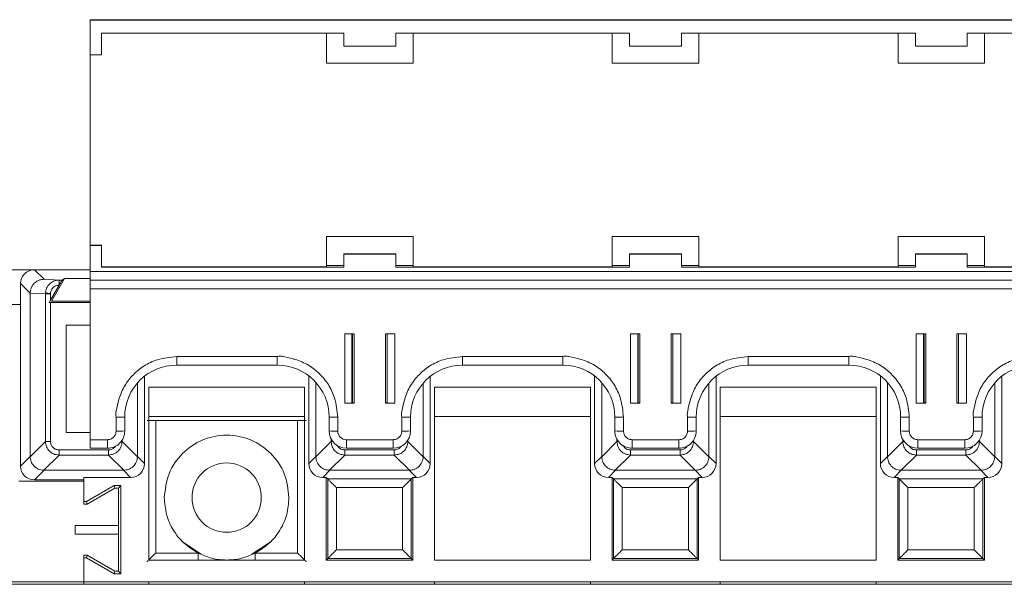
# Model space of a CAD drawing. Header units: millimetres. Extents: x -85 to 520, y 111 to 242.
# Tile 6 of 37: x -33 to 23, y 209 to 242. Entities that reach past the tile are written whole.
import ezdxf

# ---------------------------------------------------------------- set-up
doc = ezdxf.new("R2010")
doc.units = ezdxf.units.MM

msp = doc.modelspace()

# ---------------------------------------------------------------- linework, layer by layer
at = {"color": 7, "linetype": 'Continuous', "lineweight": 15}
for p, q in [((-29.289, 242.036), (-21.889, 242.036)), ((-29.289, 242.036), (-29.289, 242.017)), ((-29.289, 242.017), (135.011, 242.017)), ((-29.289, 242.017), (-29.289, 240.017)), ((-21.889, 242.036), (-20.889, 242.036)), ((-5.389, 242.036), (-20.889, 242.036)), ((-5.389, 242.036), (-4.389, 242.036)), ((11.111, 242.036), (-4.389, 242.036)), ((11.111, 242.036), (12.111, 242.036)), ((27.611, 242.036), (12.111, 242.036)), ((-28.639, 241.267), (-14.639, 241.267)), ((-28.639, 240.017), (-28.639, 241.267)), ((-15.639, 241.267), (-15.639, 239.526)), ((-14.639, 240.517), (-14.639, 241.267)), ((-11.639, 241.267), (1.861, 241.267)), ((-11.639, 241.267), (-11.639, 240.517)), ((-10.639, 239.526), (-10.639, 241.267)), ((0.861, 241.267), (0.861, 239.526)), ((1.861, 240.517), (1.861, 241.267)), ((4.861, 241.267), (18.361, 241.267)), ((4.861, 241.267), (4.861, 240.517)), ((5.861, 239.526), (5.861, 241.267)), ((17.361, 241.267), (17.361, 239.526)), ((18.361, 240.517), (18.361, 241.267)), ((21.361, 241.267), (34.861, 241.267)), ((21.361, 241.267), (21.361, 240.517)), ((22.361, 239.526), (22.361, 241.267)), ((-11.639, 240.517), (-14.639, 240.517)), ((4.861, 240.517), (1.861, 240.517)), ((21.361, 240.517), (18.361, 240.517)), ((-29.289, 240.017), (-28.639, 240.017)), ((-29.289, 229.026), (-29.289, 240.017)), ((-15.639, 239.536), (-10.639, 239.536)), ((-15.639, 239.526), (-10.639, 239.526)), ((0.861, 239.536), (5.861, 239.536)), ((0.861, 239.526), (5.861, 239.526)), ((17.361, 239.536), (22.361, 239.536)), ((17.361, 239.526), (22.361, 239.526)), ((-10.639, 229.526), (-15.639, 229.526)), ((-15.639, 229.526), (-15.639, 227.776)), ((-10.639, 227.776), (-10.639, 229.526)), ((5.861, 229.526), (0.861, 229.526)), ((0.861, 229.526), (0.861, 227.776)), ((5.861, 227.776), (5.861, 229.526)), ((22.361, 229.526), (17.361, 229.526)), ((17.361, 229.526), (17.361, 227.776)), ((22.361, 227.776), (22.361, 229.526)), ((-28.639, 229.026), (-29.289, 229.026)), ((-29.289, 229.026), (-29.289, 229.018)), ((-28.639, 229.018), (-29.289, 229.018)), ((-29.289, 229.018), (-29.289, 227.518)), ((-28.639, 229.026), (-28.639, 229.018)), ((-28.639, 227.768), (-28.639, 229.018)), ((-14.639, 228.522), (-14.639, 228.518)), ((-11.639, 228.522), (-14.639, 228.522)), ((-14.639, 227.768), (-14.639, 228.518)), ((-14.639, 228.518), (-11.639, 228.518)), ((-11.639, 228.518), (-11.639, 228.522)), ((-11.639, 228.518), (-11.639, 227.768)), ((4.861, 228.522), (1.861, 228.522)), ((1.861, 228.522), (1.861, 228.518)), ((1.861, 227.768), (1.861, 228.518)), ((1.861, 228.518), (4.861, 228.518)), ((4.861, 228.518), (4.861, 228.522)), ((4.861, 228.518), (4.861, 227.768)), ((21.361, 228.522), (18.361, 228.522)), ((18.361, 228.522), (18.361, 228.518)), ((18.361, 227.768), (18.361, 228.518)), ((18.361, 228.518), (21.361, 228.518)), ((21.361, 228.518), (21.361, 228.522)), ((21.361, 228.518), (21.361, 227.768)), ((-43.304, 227.616), (-32.504, 227.616)), ((-29.289, 227.616), (-32.504, 227.616)), ((-31.95, 227.062), (-32.504, 227.616)), ((-29.289, 227.518), (135.011, 227.518)), ((-29.289, 227.518), (-29.289, 227.013)), ((-15.639, 227.776), (-28.639, 227.776)), ((-14.639, 227.768), (-28.639, 227.768)), ((-15.639, 227.848), (-14.639, 227.848)), ((-11.639, 227.848), (-10.639, 227.848)), ((1.861, 227.768), (-11.639, 227.768)), ((0.861, 227.776), (-10.639, 227.776)), ((0.861, 227.848), (1.861, 227.848)), ((4.861, 227.848), (5.861, 227.848)), ((18.361, 227.768), (4.861, 227.768)), ((17.361, 227.776), (5.861, 227.776)), ((17.361, 227.848), (18.361, 227.848)), ((21.361, 227.848), (22.361, 227.848)), ((34.861, 227.768), (21.361, 227.768)), ((33.861, 227.776), (22.361, 227.776)), ((-31.95, 227.062), (-31.066, 227.02)), ((-31.51, 225.801), (-30.759, 227.101)), ((-31.066, 227.02), (-30.899, 227.02)), ((-31.066, 227.02), (-31.066, 226.738)), ((-30.899, 227.02), (-30.759, 227.101)), ((-30.759, 227.101), (-29.289, 227.101)), ((-29.289, 227.013), (135.011, 227.013)), ((-29.289, 227.013), (-29.289, 227.011)), ((135.011, 227.011), (-29.289, 227.011)), ((-29.289, 227.011), (-29.289, 226.506)), ((-32.749, 226.261), (-33.304, 226.816)), ((-33.304, 226.816), (-33.304, 216.285)), ((-31.573, 225.857), (-31.075, 226.72)), ((-31.075, 226.72), (-31.065, 226.738)), ((-29.289, 226.506), (135.011, 226.506)), ((-29.289, 226.506), (-29.289, 217.807)), ((-32.749, 226.263), (-31.868, 226.221)), ((-32.749, 226.261), (-32.749, 226.263)), ((-32.749, 216.84), (-32.749, 226.261)), ((-31.867, 226.258), (-31.868, 226.221)), ((-31.573, 226.221), (-31.868, 226.221)), ((-31.868, 226.221), (-31.868, 217.707)), ((-31.653, 225.718), (-31.573, 225.857)), ((-31.573, 225.718), (-31.653, 225.718)), ((-31.573, 226.244), (-31.573, 226.221)), ((-31.573, 225.857), (-31.573, 226.221)), ((-31.573, 225.718), (-31.573, 217.707)), ((-29.289, 225.718), (-31.573, 225.718)), ((-29.289, 225.801), (-31.51, 225.801)), ((-30.668, 218.221), (-30.668, 224.418)), ((-30.668, 224.418), (-29.289, 224.418)), ((-14.039, 223.906), (-14.589, 223.906)), ((-14.589, 223.906), (-14.589, 219.907)), ((-14.168, 219.917), (-14.168, 223.906)), ((-14.039, 219.907), (-14.039, 223.906)), ((-12.239, 223.906), (-12.239, 219.907)), ((-11.689, 223.906), (-12.239, 223.906)), ((-12.139, 223.906), (-12.139, 219.917)), ((-11.689, 219.907), (-11.689, 223.906)), ((2.461, 223.906), (1.911, 223.906)), ((1.911, 223.906), (1.911, 219.907)), ((2.332, 219.917), (2.332, 223.906)), ((2.461, 219.907), (2.461, 223.906)), ((4.261, 223.906), (4.261, 219.907)), ((4.811, 223.906), (4.261, 223.906)), ((4.361, 223.906), (4.361, 219.917)), ((4.811, 219.907), (4.811, 223.906)), ((18.961, 223.906), (18.411, 223.906)), ((18.411, 223.906), (18.411, 219.907)), ((18.832, 219.917), (18.832, 223.906)), ((18.961, 219.907), (18.961, 223.906)), ((20.761, 223.906), (20.761, 219.907)), ((21.311, 223.906), (20.761, 223.906)), ((20.861, 223.906), (20.861, 219.917)), ((21.311, 219.907), (21.311, 223.906)), ((-18.489, 222.606), (-24.289, 222.606)), ((-24.289, 222.111), (-24.289, 222.606)), ((-18.489, 222.111), (-18.489, 222.606)), ((-1.989, 222.606), (-7.789, 222.606)), ((-7.789, 222.111), (-7.789, 222.606)), ((-1.989, 222.111), (-1.989, 222.606)), ((14.511, 222.606), (8.711, 222.606)), ((8.711, 222.111), (8.711, 222.606)), ((14.511, 222.111), (14.511, 222.606)), ((-24.289, 222.111), (-18.489, 222.111)), ((-7.789, 222.111), (-1.989, 222.111)), ((8.711, 222.111), (14.511, 222.111)), ((-26.149, 216.431), (-26.149, 221.465)), ((-16.658, 221.487), (-16.658, 216.431)), ((-9.649, 216.431), (-9.649, 221.465)), ((-0.158, 221.487), (-0.158, 216.431)), ((6.851, 216.431), (6.851, 221.465)), ((16.342, 221.487), (16.342, 216.431)), ((23.351, 216.431), (23.351, 221.465)), ((-26.558, 221.074), (-26.558, 216.84)), ((-25.904, 220.839), (-25.904, 210.866)), ((-16.904, 220.839), (-25.904, 220.839)), ((-16.904, 210.866), (-16.904, 220.839)), ((-16.249, 216.84), (-16.249, 221.107)), ((-10.058, 221.074), (-10.058, 216.84)), ((-9.404, 220.839), (-9.404, 210.866)), ((-0.404, 220.839), (-9.404, 220.839)), ((-0.404, 210.866), (-0.404, 220.839)), ((0.251, 216.84), (0.251, 221.107)), ((6.442, 221.074), (6.442, 216.84)), ((7.096, 220.839), (7.096, 210.866)), ((16.096, 220.839), (7.096, 220.839)), ((16.096, 210.866), (16.096, 220.839)), ((16.751, 216.84), (16.751, 221.107)), ((22.942, 221.074), (22.942, 216.84)), ((-14.589, 219.907), (-14.039, 219.907)), ((-14.168, 219.935), (-14.139, 219.935)), ((-14.039, 219.918), (-14.168, 219.918)), ((-12.139, 219.918), (-12.239, 219.918)), ((-12.239, 219.907), (-11.689, 219.907)), ((1.911, 219.907), (2.461, 219.907)), ((2.332, 219.935), (2.361, 219.935)), ((2.461, 219.918), (2.332, 219.918)), ((4.361, 219.918), (4.261, 219.918)), ((4.261, 219.907), (4.811, 219.907)), ((18.411, 219.907), (18.961, 219.907)), ((18.832, 219.935), (18.861, 219.935)), ((18.961, 219.918), (18.832, 219.918)), ((20.861, 219.918), (20.761, 219.918)), ((20.761, 219.907), (21.311, 219.907)), ((-27.789, 219.107), (-27.789, 218.307)), ((-27.289, 218.311), (-27.289, 219.111)), ((-25.904, 219.142), (-16.904, 219.142)), ((-25.501, 211.268), (-25.501, 218.909)), ((-25.501, 218.909), (-17.306, 218.909)), ((-17.306, 211.268), (-17.306, 218.909)), ((-15.489, 219.111), (-15.489, 218.311)), ((-14.989, 218.307), (-14.989, 219.107)), ((-11.289, 219.107), (-11.289, 218.307)), ((-10.789, 218.311), (-10.789, 219.111)), ((-9.404, 219.142), (-0.404, 219.142)), ((1.011, 219.111), (1.011, 218.311)), ((1.511, 218.307), (1.511, 219.107)), ((5.211, 219.107), (5.211, 218.307)), ((5.711, 218.311), (5.711, 219.111)), ((7.096, 219.142), (16.096, 219.142)), ((17.511, 219.111), (17.511, 218.311)), ((18.011, 218.307), (18.011, 219.107)), ((21.711, 219.107), (21.711, 218.307)), ((22.211, 218.311), (22.211, 219.111)), ((-29.289, 218.221), (-30.668, 218.221)), ((-28.289, 217.807), (-29.289, 217.807)), ((-29.289, 217.807), (-29.289, 217.311)), ((-28.289, 217.311), (-28.289, 217.807)), ((-11.789, 217.807), (-14.489, 217.807)), ((-14.489, 217.311), (-14.489, 217.807)), ((-11.789, 217.311), (-11.789, 217.807)), ((4.711, 217.807), (2.011, 217.807)), ((2.011, 217.311), (2.011, 217.807)), ((4.711, 217.311), (4.711, 217.807)), ((21.211, 217.807), (18.511, 217.807)), ((18.511, 217.311), (18.511, 217.807)), ((21.211, 217.311), (21.211, 217.807)), ((-31.868, 217.707), (-32.749, 216.826)), ((-31.573, 217.707), (-31.868, 217.707)), ((-31.082, 217.216), (-28.226, 217.216)), ((-31.082, 217.216), (-31.082, 216.921)), ((-29.289, 217.311), (-28.289, 217.311)), ((-28.226, 216.921), (-28.226, 217.216)), ((-26.558, 216.826), (-27.439, 217.707)), ((-15.368, 217.707), (-16.249, 216.826)), ((-14.582, 217.216), (-11.726, 217.216)), ((-14.582, 217.216), (-14.582, 216.921)), ((-14.489, 217.311), (-11.789, 217.311)), ((-11.726, 217.216), (-11.726, 216.921)), ((-10.058, 216.826), (-10.939, 217.707)), ((1.132, 217.707), (0.251, 216.826)), ((1.918, 217.216), (4.774, 217.216)), ((1.918, 217.216), (1.918, 216.921)), ((2.011, 217.311), (4.711, 217.311)), ((4.774, 217.216), (4.774, 216.921)), ((6.442, 216.826), (5.561, 217.707)), ((17.632, 217.707), (16.751, 216.826)), ((18.418, 217.216), (21.274, 217.216)), ((18.418, 217.216), (18.418, 216.921)), ((18.511, 217.311), (21.211, 217.311)), ((21.274, 217.216), (21.274, 216.921)), ((22.942, 216.826), (22.061, 217.707)), ((-32.749, 216.84), (-33.304, 216.285)), ((-32.749, 216.826), (-32.749, 216.84)), ((-31.963, 216.04), (-31.082, 216.921)), ((-31.082, 216.921), (-28.226, 216.921)), ((-28.226, 216.921), (-27.344, 216.04)), ((-26.558, 216.84), (-26.558, 216.826)), ((-26.558, 216.84), (-26.149, 216.431)), ((-16.658, 216.431), (-16.249, 216.84)), ((-16.249, 216.826), (-16.249, 216.84)), ((-15.463, 216.04), (-14.582, 216.921)), ((-14.582, 216.921), (-11.726, 216.921)), ((-11.726, 216.921), (-10.844, 216.04)), ((-10.058, 216.84), (-10.058, 216.826)), ((-10.058, 216.84), (-9.649, 216.431)), ((-0.158, 216.431), (0.251, 216.84)), ((0.251, 216.826), (0.251, 216.84)), ((1.037, 216.04), (1.918, 216.921)), ((1.918, 216.921), (4.774, 216.921)), ((4.774, 216.921), (5.656, 216.04)), ((6.442, 216.84), (6.442, 216.826)), ((6.442, 216.84), (6.851, 216.431)), ((16.342, 216.431), (16.751, 216.84)), ((16.751, 216.826), (16.751, 216.84)), ((17.537, 216.04), (18.418, 216.921)), ((18.418, 216.921), (21.274, 216.921)), ((21.274, 216.921), (22.156, 216.04)), ((22.942, 216.84), (22.942, 216.826)), ((22.942, 216.84), (23.351, 216.431)), ((-31.949, 216.04), (-32.504, 215.486)), ((-31.949, 216.04), (-31.963, 216.04)), ((-27.358, 216.04), (-31.949, 216.04)), ((-27.344, 216.04), (-27.358, 216.04)), ((-26.949, 215.631), (-27.358, 216.04)), ((-15.449, 216.04), (-15.858, 215.631)), ((-15.449, 216.04), (-15.463, 216.04)), ((-10.858, 216.04), (-15.449, 216.04)), ((-10.844, 216.04), (-10.858, 216.04)), ((-10.858, 216.04), (-10.449, 215.631)), ((1.051, 216.04), (0.642, 215.631)), ((1.051, 216.04), (1.037, 216.04)), ((5.642, 216.04), (1.051, 216.04)), ((5.656, 216.04), (5.642, 216.04)), ((5.642, 216.04), (6.051, 215.631)), ((17.551, 216.04), (17.142, 215.631)), ((17.551, 216.04), (17.537, 216.04)), ((22.142, 216.04), (17.551, 216.04)), ((22.156, 216.04), (22.142, 216.04)), ((22.142, 216.04), (22.551, 215.631)), ((-32.504, 215.486), (-29.654, 215.486)), ((-29.654, 215.631), (-26.949, 215.631)), ((-29.654, 214.237), (-29.654, 215.631)), ((-15.858, 215.631), (-15.654, 215.631)), ((-15.654, 215.631), (-15.565, 215.542)), ((-15.654, 215.631), (-15.654, 210.866)), ((-15.565, 215.542), (-10.743, 215.542)), ((-15.565, 215.542), (-15.565, 210.955)), ((-10.743, 215.542), (-10.654, 215.631)), ((-10.743, 210.955), (-10.743, 215.542)), ((-10.654, 215.631), (-10.449, 215.631)), ((-10.654, 210.866), (-10.654, 215.631)), ((0.642, 215.631), (0.846, 215.631)), ((0.846, 215.631), (0.935, 215.542)), ((0.846, 215.631), (0.846, 210.866)), ((0.935, 215.542), (5.757, 215.542)), ((0.935, 215.542), (0.935, 210.955)), ((5.757, 215.542), (5.846, 215.631)), ((5.757, 210.955), (5.757, 215.542)), ((5.846, 215.631), (6.051, 215.631)), ((5.846, 210.866), (5.846, 215.631)), ((17.142, 215.631), (17.346, 215.631)), ((17.346, 215.631), (17.435, 215.542)), ((17.346, 215.631), (17.346, 210.866)), ((17.435, 215.542), (22.257, 215.542)), ((17.435, 215.542), (17.435, 210.955)), ((22.257, 215.542), (22.346, 215.631)), ((22.257, 210.955), (22.257, 215.542)), ((22.346, 215.631), (22.551, 215.631)), ((22.346, 210.866), (22.346, 215.631)), ((-33.404, 215.416), (-29.654, 215.416)), ((-29.654, 215.416), (-29.654, 214.092)), ((-27.893, 215.161), (-29.493, 214.237)), ((-29.454, 214.092), (-27.854, 215.016)), ((-27.508, 215.161), (-27.893, 215.161)), ((-27.854, 215.016), (-27.893, 215.161)), ((-27.854, 215.016), (-27.654, 215.016)), ((-27.654, 215.016), (-27.508, 215.161)), ((-27.654, 215.016), (-27.654, 212.866)), ((-27.508, 210.07), (-27.508, 215.161)), ((-11.243, 215.042), (-15.065, 215.042)), ((-15.065, 215.042), (-15.065, 211.455)), ((-11.243, 211.455), (-11.243, 215.042)), ((5.257, 215.042), (1.435, 215.042)), ((1.435, 215.042), (1.435, 211.455)), ((5.257, 211.455), (5.257, 215.042)), ((21.757, 215.042), (17.935, 215.042)), ((17.935, 215.042), (17.935, 211.455)), ((21.757, 211.455), (21.757, 215.042)), ((-29.493, 214.237), (-29.654, 214.237)), ((-29.654, 214.092), (-29.454, 214.092)), ((-29.454, 214.092), (-29.493, 214.237)), ((-27.654, 212.866), (-30.154, 212.866)), ((-30.154, 212.866), (-30.154, 212.366)), ((-27.654, 212.866), (-27.654, 212.366)), ((-30.154, 212.366), (-27.654, 212.366)), ((-27.654, 212.366), (-27.654, 210.216)), ((-23.907, 211.892), (-22.866, 211.196)), ((-19.941, 211.196), (-18.9, 211.892)), ((-29.454, 211.139), (-29.654, 211.139)), ((-29.654, 211.139), (-29.654, 209.616)), ((-29.654, 209.616), (-29.654, 210.994)), ((-29.654, 210.994), (-29.493, 210.994)), ((-29.454, 211.139), (-29.493, 210.994)), ((-29.493, 210.994), (-27.893, 210.07)), ((-27.854, 210.216), (-29.454, 211.139)), ((-23.057, 211.268), (-25.501, 211.268)), ((-17.306, 211.268), (-19.75, 211.268)), ((-15.654, 210.866), (-15.565, 210.955)), ((-15.565, 210.955), (-10.743, 210.955)), ((-15.065, 211.455), (-11.243, 211.455)), ((-10.654, 210.866), (-10.743, 210.955)), ((0.846, 210.866), (0.935, 210.955)), ((0.935, 210.955), (5.757, 210.955)), ((1.435, 211.455), (5.257, 211.455)), ((5.846, 210.866), (5.757, 210.955)), ((17.346, 210.866), (17.435, 210.955)), ((17.435, 210.955), (22.257, 210.955)), ((17.935, 211.455), (21.757, 211.455)), ((22.346, 210.866), (22.257, 210.955)), ((-25.904, 210.866), (-16.904, 210.866)), ((-15.654, 210.866), (-10.654, 210.866)), ((-9.404, 210.866), (-0.404, 210.866)), ((0.846, 210.866), (5.846, 210.866)), ((7.096, 210.866), (16.096, 210.866)), ((17.346, 210.866), (22.346, 210.866)), ((-27.854, 210.216), (-27.893, 210.07)), ((-27.893, 210.07), (-27.508, 210.07)), ((-27.654, 210.216), (-27.854, 210.216)), ((-27.654, 210.216), (-27.508, 210.07)), ((-29.654, 209.616), (-83.054, 209.616)), ((484.628, 209.466), (-82.554, 209.466)), ((135.346, 209.616), (-29.654, 209.616)), ((-29.654, 209.466), (-29.654, 209.616)), ((-25.904, 209.466), (-25.904, 209.616)), ((-16.904, 209.466), (-16.904, 209.616)), ((-9.404, 209.466), (-9.404, 209.616)), ((-0.404, 209.466), (-0.404, 209.616)), ((7.096, 209.466), (7.096, 209.616)), ((16.096, 209.466), (16.096, 209.616))]:
    msp.add_line(p, q, dxfattribs=at)
at = {"color": 8, "linetype": 'Continuous', "lineweight": 15}
for p, q in [((-33.304, 225.615), (-42.504, 225.615)), ((-14.139, 219.935), (-14.139, 223.906)), ((2.361, 219.935), (2.361, 223.906)), ((18.861, 219.935), (18.861, 223.906)), ((-27.439, 217.707), (-27.439, 217.785)), ((-15.368, 217.834), (-15.368, 217.707)), ((-10.939, 217.707), (-10.939, 217.785)), ((1.132, 217.834), (1.132, 217.707)), ((5.561, 217.707), (5.561, 217.785)), ((17.632, 217.834), (17.632, 217.707)), ((22.061, 217.707), (22.061, 217.785)), ((-27.492, 217.707), (-27.439, 217.707)), ((-15.368, 217.707), (-15.287, 217.707)), ((-10.992, 217.707), (-10.939, 217.707)), ((1.132, 217.707), (1.213, 217.707)), ((5.508, 217.707), (5.561, 217.707)), ((17.632, 217.707), (17.713, 217.707)), ((22.008, 217.707), (22.061, 217.707)), ((-23.057, 210.866), (-23.057, 211.268)), ((-19.75, 210.866), (-19.75, 211.268))]:
    msp.add_line(p, q, dxfattribs=at)
at = {"color": 7, "linetype": 'Continuous', "lineweight": 15, "flags": 128}
msp.add_lwpolyline([(-31.867, 226.258), (-31.854, 226.257), (-31.831, 226.256), (-31.801, 226.255), (-31.764, 226.253), (-31.722, 226.251), (-31.675, 226.249), (-31.624, 226.247), (-31.573, 226.244)], dxfattribs=at)
at = {"color": 7, "linetype": 'Continuous', "lineweight": 15}
msp.add_circle((-21.404, 214.466), 2, dxfattribs=at)
for centre, radius, start, end in [((-24.289, 219.111), 3, 89.9989, 179.9988), ((-18.489, 219.111), 3, 0.0011, 90.0011), ((-7.789, 219.111), 3, 89.9989, 179.9989), ((-1.989, 219.111), 3, 0.0013, 90.001), ((8.711, 219.111), 3, 89.9989, 179.9988), ((14.511, 219.111), 3, 0.0011, 90.0011), ((25.211, 219.111), 3, 89.9989, 179.9989), ((-14.114, 217.071), 2.865, 88.5005, 90.5007), ((-12.164, 217.071), 2.865, 89.4992, 91.4996), ((2.386, 217.072), 2.864, 88.5002, 90.5009), ((4.336, 217.07), 2.865, 89.4994, 91.4994), ((18.886, 217.071), 2.865, 88.5004, 90.5008), ((20.836, 217.071), 2.865, 89.4992, 91.4996), ((-27.664, 233.379), 14.273, 269.4966, 271.504), ((-15.115, 233.379), 14.273, 268.4961, 270.5034), ((-11.164, 233.379), 14.273, 269.4966, 271.5039), ((1.385, 233.378), 14.272, 268.496, 270.5034), ((5.336, 233.378), 14.272, 269.4966, 271.504), ((17.885, 233.379), 14.273, 268.4961, 270.5034), ((21.836, 233.379), 14.273, 269.4966, 271.5039), ((-28.289, 218.311), 1, 269.9986, 359.999), ((-27.664, 232.619), 14.313, 269.4986, 271.5003), ((-15.115, 232.62), 14.314, 268.4998, 270.5014), ((-14.489, 218.311), 1, 180.0014, 270.0012), ((-11.789, 218.311), 1, 269.9988, 359.9986), ((-11.164, 232.62), 14.314, 269.4986, 271.5002), ((1.385, 232.619), 14.313, 268.4997, 270.5014), ((2.011, 218.311), 1, 180.0011, 270.0014), ((4.711, 218.311), 1, 269.9986, 359.9989), ((5.336, 232.619), 14.313, 269.4986, 271.5003), ((17.885, 232.62), 14.314, 268.4998, 270.5014), ((18.511, 218.311), 1, 180.0014, 270.0012), ((21.211, 218.311), 1, 269.9988, 359.9986), ((21.836, 232.62), 14.314, 269.4986, 271.5002), ((-14.489, 218.307), 0.5, 180.0005, 270.0021)]:
    msp.add_arc(centre, radius, start, end, dxfattribs=at)
for centre, major_axis in [((-32.504, 226.815), (-0.566, 0.566)), ((-32.504, 216.286), (-0.566, -0.566)), ((-26.949, 216.431), (0.566, -0.566)), ((-15.858, 216.431), (-0.566, -0.566)), ((-10.449, 216.431), (0.566, -0.566)), ((0.642, 216.431), (-0.566, -0.566)), ((6.051, 216.431), (0.566, -0.566)), ((17.142, 216.431), (-0.566, -0.566)), ((22.551, 216.431), (0.566, -0.566))]:
    msp.add_ellipse(centre, major_axis=major_axis, ratio=0.999924, start_param=5.497825, end_param=7.068545, dxfattribs=at)
for points, knots in [([(-32.749, 226.263), (-32.738, 226.366), (-32.721, 226.522), (-32.618, 226.71), (-32.494, 226.861), (-32.33, 226.976), (-32.135, 227.049), (-32.015, 227.057), (-31.95, 227.062)], [0, 0, 0, 0, 0.244665, 0.372918, 0.504767, 0.710611, 0.844962, 1, 1, 1, 1]), ([(-31.867, 226.258), (-31.852, 226.356), (-31.82, 226.558), (-31.642, 226.801), (-31.437, 226.94), (-31.243, 227.008), (-31.127, 227.016), (-31.066, 227.02)], [0, 0, 0, 0, 0.242566, 0.498186, 0.713381, 0.847858, 1, 1, 1, 1]), ([(-31.065, 226.738), (-31.044, 226.773), (-31.003, 226.845), (-30.948, 226.938), (-30.916, 226.993), (-30.901, 227.017), (-30.899, 227.019), (-30.899, 227.02)], [0, 0, 0, 0, 0.2545456, 0.5149702, 0.7619171, 0.8809943, 1, 1, 1, 1]), ([(-31.573, 226.244), (-31.573, 226.247), (-31.573, 226.254), (-31.571, 226.275), (-31.564, 226.326), (-31.533, 226.435), (-31.441, 226.575), (-31.274, 226.694), (-31.141, 226.712), (-31.075, 226.72)], [0, 0, 0, 0, 0.0102234, 0.0275343, 0.083738, 0.2146188, 0.4749081, 0.7367835, 1, 1, 1, 1]), ([(-24.289, 222.606), (-24.664, 222.567), (-25.321, 222.497), (-26.175, 222.101), (-26.809, 221.574), (-27.331, 220.93), (-27.624, 220.19), (-27.759, 219.62), (-27.816, 219.27), (-27.797, 219.153), (-27.789, 219.107)], [0, 0, 0, 0, 0.204546, 0.359432, 0.506038, 0.652602, 0.808024, 0.93566, 0.974208, 1, 1, 1, 1]), ([(-14.989, 219.107), (-15.029, 219.481), (-15.098, 220.139), (-15.495, 220.992), (-16.022, 221.626), (-16.666, 222.148), (-17.406, 222.441), (-17.976, 222.576), (-18.326, 222.633), (-18.443, 222.614), (-18.489, 222.606)], [0, 0, 0, 0, 0.2045448, 0.3594325, 0.5060371, 0.6526014, 0.8080233, 0.9356592, 0.9742077, 1, 1, 1, 1]), ([(-7.789, 222.606), (-8.164, 222.567), (-8.821, 222.497), (-9.675, 222.101), (-10.309, 221.574), (-10.831, 220.93), (-11.124, 220.19), (-11.259, 219.62), (-11.316, 219.27), (-11.297, 219.153), (-11.289, 219.107)], [0, 0, 0, 0, 0.204545, 0.359433, 0.506038, 0.652602, 0.808024, 0.93566, 0.974208, 1, 1, 1, 1]), ([(1.511, 219.107), (1.471, 219.481), (1.402, 220.139), (1.005, 220.992), (0.478, 221.626), (-0.166, 222.148), (-0.906, 222.441), (-1.476, 222.576), (-1.826, 222.633), (-1.943, 222.614), (-1.989, 222.606)], [0, 0, 0, 0, 0.204545, 0.359433, 0.506038, 0.652603, 0.808025, 0.935661, 0.974208, 1, 1, 1, 1]), ([(8.711, 222.606), (8.336, 222.567), (7.679, 222.497), (6.825, 222.101), (6.191, 221.574), (5.669, 220.93), (5.376, 220.19), (5.241, 219.62), (5.184, 219.27), (5.203, 219.153), (5.211, 219.107)], [0, 0, 0, 0, 0.204545, 0.359432, 0.506037, 0.652602, 0.808024, 0.93566, 0.974208, 1, 1, 1, 1]), ([(18.011, 219.107), (17.971, 219.481), (17.902, 220.139), (17.505, 220.992), (16.978, 221.626), (16.334, 222.148), (15.594, 222.441), (15.024, 222.576), (14.674, 222.633), (14.557, 222.614), (14.511, 222.606)], [0, 0, 0, 0, 0.2045448, 0.3594325, 0.5060371, 0.6526014, 0.8080233, 0.9356592, 0.9742077, 1, 1, 1, 1]), ([(25.211, 222.606), (24.836, 222.567), (24.179, 222.497), (23.325, 222.101), (22.691, 221.574), (22.169, 220.93), (21.876, 220.19), (21.741, 219.62), (21.684, 219.27), (21.703, 219.153), (21.711, 219.107)], [0, 0, 0, 0, 0.204545, 0.359433, 0.506038, 0.652602, 0.808024, 0.93566, 0.974208, 1, 1, 1, 1]), ([(-26.001, 218.914), (-25.998, 218.913), (-25.993, 218.912), (-25.95, 218.912), (-25.89, 218.911), (-25.796, 218.91), (-25.665, 218.909), (-25.553, 218.909), (-25.501, 218.909)], [0, 0, 0, 0, 0.156494, 0.304056, 0.442684, 0.572367, 0.803916, 1, 1, 1, 1]), ([(-17.306, 218.909), (-17.254, 218.909), (-17.141, 218.909), (-17.009, 218.91), (-16.916, 218.911), (-16.856, 218.912), (-16.814, 218.912), (-16.809, 218.913), (-16.806, 218.914)], [0, 0, 0, 0, 0.198651, 0.431059, 0.560527, 0.698511, 0.845004, 1, 1, 1, 1]), ([(-27.789, 218.307), (-27.796, 218.244), (-27.806, 218.147), (-27.869, 218.03), (-27.933, 217.951), (-28.013, 217.886), (-28.129, 217.824), (-28.226, 217.813), (-28.289, 217.807)], [0, 0, 0, 0, 0.239447, 0.369381, 0.500005, 0.629938, 0.760557, 1, 1, 1, 1]), ([(-17.804, 214.466), (-17.858, 214.937), (-17.966, 215.879), (-18.798, 217.077), (-19.988, 217.878), (-21.404, 218.159), (-22.819, 217.878), (-24.009, 217.077), (-24.841, 215.879), (-24.949, 214.937), (-25.004, 214.466)], [0, 0, 0, 0, 0.125, 0.25, 0.375, 0.5, 0.625, 0.75, 0.875, 1, 1, 1, 1]), ([(-11.289, 218.307), (-11.296, 218.244), (-11.306, 218.147), (-11.369, 218.03), (-11.433, 217.951), (-11.513, 217.886), (-11.629, 217.824), (-11.726, 217.813), (-11.789, 217.807)], [0, 0, 0, 0, 0.239448, 0.369379, 0.500006, 0.629934, 0.760563, 1, 1, 1, 1]), ([(2.011, 217.807), (1.948, 217.813), (1.851, 217.824), (1.734, 217.886), (1.655, 217.95), (1.59, 218.03), (1.528, 218.147), (1.517, 218.244), (1.511, 218.307)], [0, 0, 0, 0, 0.239445, 0.369381, 0.5, 0.629934, 0.760556, 1, 1, 1, 1]), ([(5.211, 218.307), (5.204, 218.244), (5.194, 218.147), (5.131, 218.03), (5.067, 217.951), (4.987, 217.886), (4.871, 217.824), (4.774, 217.813), (4.711, 217.807)], [0, 0, 0, 0, 0.239447, 0.369379, 0.499999, 0.629934, 0.760554, 1, 1, 1, 1]), ([(18.511, 217.807), (18.448, 217.813), (18.351, 217.824), (18.234, 217.886), (18.155, 217.95), (18.09, 218.03), (18.028, 218.147), (18.017, 218.244), (18.011, 218.307)], [0, 0, 0, 0, 0.239437, 0.369375, 0.499994, 0.62993, 0.760552, 1, 1, 1, 1]), ([(21.711, 218.307), (21.704, 218.244), (21.694, 218.147), (21.632, 218.031), (21.567, 217.951), (21.487, 217.886), (21.371, 217.824), (21.274, 217.813), (21.211, 217.807)], [0, 0, 0, 0, 0.239448, 0.36822, 0.500004, 0.628778, 0.760562, 1, 1, 1, 1]), ([(-31.082, 216.921), (-31.187, 216.934), (-31.392, 216.96), (-31.648, 217.141), (-31.829, 217.397), (-31.855, 217.602), (-31.868, 217.707)], [0, 0, 0, 0, 0.256879, 0.500002, 0.743104, 1, 1, 1, 1]), ([(-31.573, 217.707), (-31.566, 217.642), (-31.555, 217.543), (-31.491, 217.428), (-31.429, 217.353), (-31.352, 217.291), (-31.264, 217.247), (-31.172, 217.22), (-31.111, 217.217), (-31.082, 217.216)], [0, 0, 0, 0, 0.254018, 0.379239, 0.507091, 0.632178, 0.760282, 0.887821, 1, 1, 1, 1]), ([(-27.439, 217.707), (-27.452, 217.602), (-27.478, 217.397), (-27.66, 217.141), (-27.915, 216.96), (-28.12, 216.934), (-28.226, 216.921)], [0, 0, 0, 0, 0.256877, 0.499998, 0.743104, 1, 1, 1, 1]), ([(-14.582, 216.921), (-14.687, 216.934), (-14.892, 216.96), (-15.148, 217.141), (-15.329, 217.397), (-15.355, 217.602), (-15.368, 217.707)], [0, 0, 0, 0, 0.256874, 0.500002, 0.743105, 1, 1, 1, 1]), ([(-10.939, 217.707), (-10.952, 217.602), (-10.978, 217.397), (-11.16, 217.141), (-11.415, 216.96), (-11.62, 216.934), (-11.726, 216.921)], [0, 0, 0, 0, 0.256877, 0.499998, 0.743101, 1, 1, 1, 1]), ([(1.918, 216.921), (1.813, 216.934), (1.608, 216.96), (1.352, 217.141), (1.171, 217.397), (1.145, 217.602), (1.132, 217.707)], [0, 0, 0, 0, 0.256879, 0.500002, 0.743105, 1, 1, 1, 1]), ([(5.561, 217.707), (5.548, 217.602), (5.522, 217.397), (5.34, 217.141), (5.085, 216.96), (4.88, 216.934), (4.774, 216.921)], [0, 0, 0, 0, 0.2568758, 0.4999997, 0.7431018, 1, 1, 1, 1]), ([(18.418, 216.921), (18.313, 216.934), (18.108, 216.96), (17.852, 217.141), (17.671, 217.397), (17.645, 217.602), (17.632, 217.707)], [0, 0, 0, 0, 0.256874, 0.500002, 0.743105, 1, 1, 1, 1]), ([(22.061, 217.707), (22.048, 217.602), (22.022, 217.397), (21.84, 217.141), (21.585, 216.96), (21.38, 216.934), (21.274, 216.921)], [0, 0, 0, 0, 0.256877, 0.499998, 0.743101, 1, 1, 1, 1]), ([(-31.963, 216.04), (-32.018, 216.044), (-32.126, 216.052), (-32.326, 216.122), (-32.543, 216.275), (-32.714, 216.536), (-32.738, 216.733), (-32.749, 216.826)], [0, 0, 0, 0, 0.134641, 0.265596, 0.515519, 0.772359, 1, 1, 1, 1]), ([(-26.558, 216.826), (-26.562, 216.772), (-26.571, 216.663), (-26.64, 216.463), (-26.793, 216.246), (-27.054, 216.075), (-27.252, 216.051), (-27.344, 216.04)], [0, 0, 0, 0, 0.134642, 0.265597, 0.515521, 0.77236, 1, 1, 1, 1]), ([(-15.463, 216.04), (-15.556, 216.051), (-15.753, 216.075), (-16.014, 216.246), (-16.168, 216.463), (-16.237, 216.664), (-16.245, 216.772), (-16.249, 216.826)], [0, 0, 0, 0, 0.227644, 0.484483, 0.73498, 0.865792, 1, 1, 1, 1]), ([(-10.058, 216.826), (-10.062, 216.772), (-10.07, 216.663), (-10.14, 216.463), (-10.293, 216.246), (-10.554, 216.075), (-10.752, 216.051), (-10.844, 216.04)], [0, 0, 0, 0, 0.134641, 0.265597, 0.515521, 0.772358, 1, 1, 1, 1]), ([(1.037, 216.04), (0.982, 216.044), (0.874, 216.052), (0.674, 216.122), (0.457, 216.275), (0.286, 216.536), (0.262, 216.733), (0.251, 216.826)], [0, 0, 0, 0, 0.134639, 0.265597, 0.515519, 0.772359, 1, 1, 1, 1]), ([(6.442, 216.826), (6.438, 216.772), (6.429, 216.663), (6.36, 216.463), (6.207, 216.246), (5.946, 216.075), (5.748, 216.051), (5.656, 216.04)], [0, 0, 0, 0, 0.134642, 0.265597, 0.515517, 0.772358, 1, 1, 1, 1]), ([(17.537, 216.04), (17.482, 216.044), (17.374, 216.052), (17.174, 216.122), (16.957, 216.275), (16.786, 216.536), (16.762, 216.733), (16.751, 216.826)], [0, 0, 0, 0, 0.134639, 0.265597, 0.515519, 0.772359, 1, 1, 1, 1]), ([(22.942, 216.826), (22.938, 216.772), (22.929, 216.663), (22.86, 216.463), (22.707, 216.246), (22.446, 216.075), (22.248, 216.051), (22.156, 216.04)], [0, 0, 0, 0, 0.134641, 0.265597, 0.515521, 0.772358, 1, 1, 1, 1]), ([(-15.065, 215.042), (-15.13, 215.108), (-15.257, 215.235), (-15.4, 215.377), (-15.485, 215.463), (-15.53, 215.508), (-15.558, 215.536), (-15.563, 215.54), (-15.565, 215.542)], [0, 0, 0, 0, 0.293968, 0.566144, 0.688666, 0.800292, 0.90316, 1, 1, 1, 1]), ([(-10.743, 215.542), (-10.745, 215.54), (-10.749, 215.536), (-10.781, 215.505), (-10.83, 215.455), (-10.921, 215.363), (-11.062, 215.223), (-11.183, 215.102), (-11.243, 215.042)], [0, 0, 0, 0, 0.101456, 0.209906, 0.328442, 0.459449, 0.734498, 1, 1, 1, 1]), ([(1.435, 215.042), (1.37, 215.108), (1.243, 215.235), (1.1, 215.377), (1.015, 215.463), (0.97, 215.508), (0.942, 215.536), (0.937, 215.54), (0.935, 215.542)], [0, 0, 0, 0, 0.2939682, 0.5661401, 0.688667, 0.8002925, 0.9031593, 1, 1, 1, 1]), ([(5.757, 215.542), (5.755, 215.54), (5.751, 215.536), (5.719, 215.505), (5.67, 215.455), (5.579, 215.363), (5.438, 215.223), (5.317, 215.102), (5.257, 215.042)], [0, 0, 0, 0, 0.101456, 0.209909, 0.328445, 0.459448, 0.734497, 1, 1, 1, 1]), ([(17.935, 215.042), (17.87, 215.108), (17.743, 215.235), (17.6, 215.377), (17.515, 215.463), (17.47, 215.508), (17.442, 215.536), (17.437, 215.54), (17.435, 215.542)], [0, 0, 0, 0, 0.293968, 0.566144, 0.688666, 0.800292, 0.90316, 1, 1, 1, 1]), ([(22.257, 215.542), (22.255, 215.54), (22.251, 215.536), (22.219, 215.505), (22.17, 215.455), (22.079, 215.363), (21.938, 215.223), (21.817, 215.102), (21.757, 215.042)], [0, 0, 0, 0, 0.101457, 0.209907, 0.328443, 0.459449, 0.734498, 1, 1, 1, 1]), ([(-25.004, 214.466), (-24.978, 214.137), (-24.926, 213.481), (-24.513, 212.573), (-23.896, 211.789), (-23.337, 211.442), (-23.057, 211.268)], [0, 0, 0, 0, 0.25, 0.5, 0.750001, 1, 1, 1, 1]), ([(-19.75, 211.268), (-19.47, 211.442), (-18.911, 211.789), (-18.295, 212.573), (-17.881, 213.481), (-17.83, 214.137), (-17.804, 214.466)], [0, 0, 0, 0, 0.249999, 0.500001, 0.75, 1, 1, 1, 1]), ([(-25.501, 211.268), (-25.567, 211.202), (-25.694, 211.075), (-25.837, 210.932), (-25.923, 210.847), (-25.968, 210.802), (-25.996, 210.773), (-26, 210.77), (-26.001, 210.768)], [0, 0, 0, 0, 0.292639, 0.563572, 0.68688, 0.799136, 0.902567, 1, 1, 1, 1]), ([(-23.057, 211.268), (-22.794, 211.154), (-22.267, 210.925), (-21.404, 210.836), (-20.541, 210.925), (-20.014, 211.154), (-19.75, 211.268)], [0, 0, 0, 0, 0.25, 0.499999, 0.750001, 1, 1, 1, 1]), ([(-16.806, 210.768), (-16.807, 210.769), (-16.81, 210.772), (-16.838, 210.799), (-16.883, 210.845), (-16.97, 210.932), (-17.113, 211.075), (-17.24, 211.202), (-17.306, 211.268)], [0, 0, 0, 0, 0.0892736, 0.197695, 0.3104144, 0.4365225, 0.7074143, 1, 1, 1, 1]), ([(-15.565, 210.955), (-15.563, 210.956), (-15.56, 210.96), (-15.533, 210.986), (-15.487, 211.032), (-15.401, 211.119), (-15.257, 211.262), (-15.13, 211.389), (-15.065, 211.455)], [0, 0, 0, 0, 0.085184, 0.194036, 0.30727, 0.433945, 0.706079, 1, 1, 1, 1]), ([(-10.743, 210.955), (-10.745, 210.957), (-10.749, 210.961), (-10.78, 210.993), (-10.83, 211.042), (-10.921, 211.133), (-11.062, 211.274), (-11.183, 211.395), (-11.243, 211.455)], [0, 0, 0, 0, 0.1014559, 0.2099064, 0.3284439, 0.4594487, 0.7344978, 1, 1, 1, 1]), ([(0.935, 210.955), (0.937, 210.956), (0.94, 210.96), (0.967, 210.986), (1.013, 211.032), (1.099, 211.119), (1.243, 211.262), (1.37, 211.389), (1.435, 211.455)], [0, 0, 0, 0, 0.085185, 0.194035, 0.30727, 0.433949, 0.706078, 1, 1, 1, 1]), ([(5.757, 210.955), (5.755, 210.957), (5.751, 210.961), (5.72, 210.993), (5.67, 211.042), (5.579, 211.133), (5.438, 211.274), (5.317, 211.395), (5.257, 211.455)], [0, 0, 0, 0, 0.101456, 0.209909, 0.328443, 0.459448, 0.734498, 1, 1, 1, 1]), ([(17.435, 210.955), (17.437, 210.956), (17.44, 210.96), (17.467, 210.986), (17.513, 211.032), (17.599, 211.119), (17.743, 211.262), (17.87, 211.389), (17.935, 211.455)], [0, 0, 0, 0, 0.085184, 0.194036, 0.30727, 0.433945, 0.706079, 1, 1, 1, 1]), ([(22.257, 210.955), (22.255, 210.957), (22.251, 210.961), (22.22, 210.993), (22.17, 211.042), (22.079, 211.133), (21.938, 211.274), (21.817, 211.395), (21.757, 211.455)], [0, 0, 0, 0, 0.101457, 0.209907, 0.328444, 0.459449, 0.734498, 1, 1, 1, 1])]:
    msp.add_open_spline(points, degree=3, knots=knots, dxfattribs=at)
at = {"color": 8, "linetype": 'Continuous', "lineweight": 15}
for points, knots in [([(-28.226, 217.216), (-28.16, 217.223), (-28.062, 217.234), (-27.946, 217.298), (-27.872, 217.361), (-27.824, 217.415), (-27.807, 217.45), (-27.804, 217.456)], [0, 0, 0, 0, 0.386349, 0.576813, 0.771275, 0.961533, 1, 1, 1, 1]), ([(-15.02, 217.487), (-15.01, 217.468), (-14.986, 217.419), (-14.928, 217.353), (-14.852, 217.291), (-14.764, 217.247), (-14.672, 217.22), (-14.611, 217.217), (-14.582, 217.216)], [0, 0, 0, 0, 0.118565, 0.300103, 0.477723, 0.659623, 0.84072, 1, 1, 1, 1]), ([(-11.726, 217.216), (-11.66, 217.223), (-11.562, 217.234), (-11.446, 217.298), (-11.372, 217.361), (-11.324, 217.415), (-11.307, 217.45), (-11.304, 217.456)], [0, 0, 0, 0, 0.386356, 0.576814, 0.771281, 0.96153, 1, 1, 1, 1]), ([(1.48, 217.487), (1.49, 217.468), (1.514, 217.419), (1.572, 217.353), (1.648, 217.291), (1.736, 217.247), (1.828, 217.22), (1.889, 217.217), (1.918, 217.216)], [0, 0, 0, 0, 0.118564, 0.300109, 0.477716, 0.659613, 0.840722, 1, 1, 1, 1]), ([(4.774, 217.216), (4.84, 217.223), (4.938, 217.234), (5.054, 217.298), (5.128, 217.361), (5.176, 217.415), (5.193, 217.45), (5.196, 217.456)], [0, 0, 0, 0, 0.386352, 0.576821, 0.771274, 0.96153, 1, 1, 1, 1]), ([(17.98, 217.487), (17.99, 217.468), (18.014, 217.419), (18.072, 217.353), (18.148, 217.291), (18.236, 217.247), (18.328, 217.22), (18.389, 217.217), (18.418, 217.216)], [0, 0, 0, 0, 0.118565, 0.300103, 0.477723, 0.659623, 0.84072, 1, 1, 1, 1]), ([(21.274, 217.216), (21.34, 217.223), (21.438, 217.234), (21.554, 217.298), (21.628, 217.361), (21.676, 217.415), (21.693, 217.45), (21.696, 217.456)], [0, 0, 0, 0, 0.386356, 0.576814, 0.771281, 0.96153, 1, 1, 1, 1])]:
    msp.add_open_spline(points, degree=3, knots=knots, dxfattribs=at)

doc.saveas('drawing.dxf')
